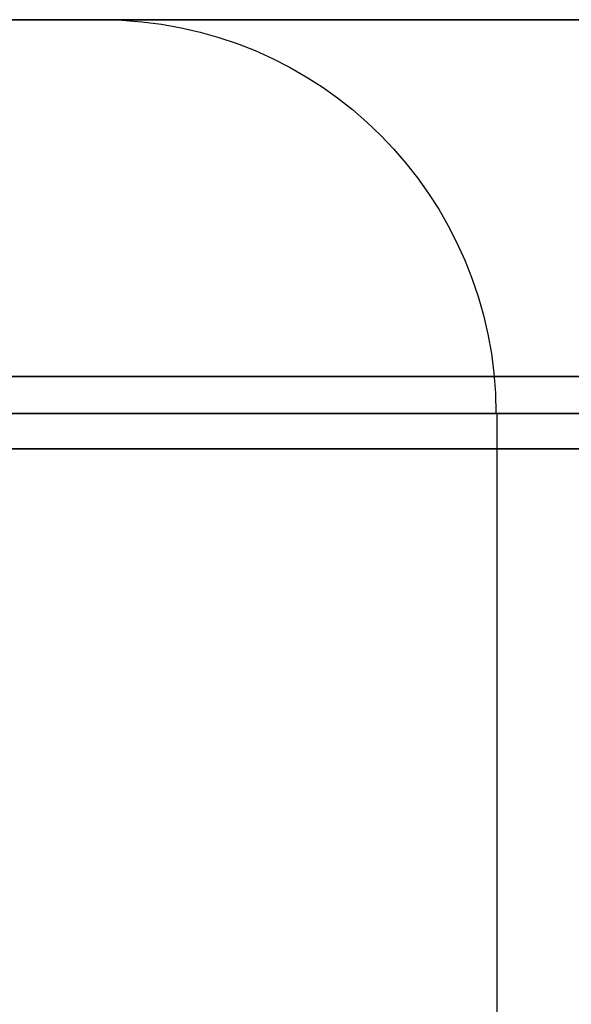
# Model space of a CAD drawing. Header units: centimetres. Extents: x -10 to 8.9, y -34.1 to -8.
# Tile 246 of 256: x 7.1358 to 7.1638, y -9.705 to -9.655. Entities that reach past the tile are written whole.
import ezdxf

# ---------------------------------------------------------------- set-up
doc = ezdxf.new("R2010")
doc.units = ezdxf.units.CM
doc.layers.add('Default', color=7, linetype='Continuous', true_color=0x000000)

msp = doc.modelspace()

# ---------------------------------------------------------------- linework, layer by layer
at = {"layer": 'Default'}
for p, q in [((7.14, -9.655, 3.45), (7.133169, -9.655, 3.45)), ((7.16, -9.675, 3.45), (7.16, -10.15933, 3.45))]:
    msp.add_line(p, q, dxfattribs=at)
at = {"layer": 'Default', "extrusion": (0, -1, 0)}
for centre, radius, start, end in [((5.45, 3.45, 9.655), 2.015, 180, 0), ((5.45, 3.45, 9.655), 2.015, 0, 180), ((5.45, 3.45, 9.655), 1.988235, 277.223472, 90.384615), ((5.45, 3.45, 9.655), 1.69, 270, 90), ((5.45, 3.45, 9.655), 1.69, 270, 90), ((5.45, 3.45, 9.673118), 1.857859, 280.586109, 90), ((5.45, 3.449999, 9.675), 2.008236, 277.151152, 90.384617), ((5.45, 3.45, 9.675), 1.71, 270, 90)]:
    msp.add_arc(centre, radius, start, end, dxfattribs=at)
at = {"layer": 'Default', "extrusion": (0, 1, 0)}
for centre, radius, start, end in [((-5.45, 3.45, -9.655), 1.850001, 0, 180), ((-5.45, 3.45, -9.655), 1.850001, 180, 0), ((-5.45, 3.45, -9.655), 1.87777, 89.728711, 260.855423), ((-5.45, 3.45, -9.676787), 2.008155, 90, 262.848558)]:
    msp.add_arc(centre, radius, start, end, dxfattribs=at)
at = {"layer": 'Default', "extrusion": (0.007398, 0, -0.999973)}
msp.add_arc((-7.165373, -9.675, -3.409588), 0.02, 90, 180, dxfattribs=at)
at = {"layer": 'Default'}
msp.add_rational_spline([(7.458155, -9.676787, 3.45), (7.426819, -10.02616, 3.45), (7.314357, -10.358419, 3.45), (7.127051, -10.655, 3.45)], [1.20408065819, 1.18165675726, 1.18165675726, 1.20408065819], degree=3, dxfattribs=at)

doc.saveas('drawing.dxf')
